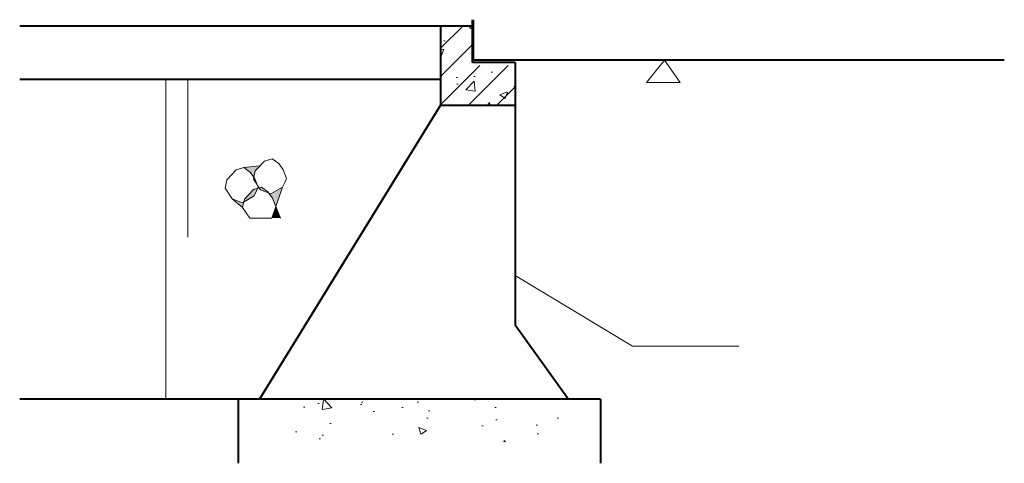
# Model space of a CAD drawing. Header units: inches. Extents: x 97745 to 142261, y 62673 to 100665.
# Tile 61 of 148: x 100252 to 101176, y 88050 to 88466. Entities that reach past the tile are written whole.
import ezdxf

# ---------------------------------------------------------------- set-up
doc = ezdxf.new("R2010")
doc.units = ezdxf.units.IN
doc.header["$MEASUREMENT"] = 0
doc.layers.get('0').update_dxf_attribs({"lineweight": 15})
doc.layers.add('BM1', color=7, linetype='Continuous', lineweight=15)
doc.layers.add('轮廓线', color=1, linetype='Continuous', lineweight=40)

msp = doc.modelspace()

# ---------------------------------------------------------------- hatches: boundary and pattern name
h = msp.add_hatch()
h.set_pattern_fill('ANSI31', color=256, scale=150, style=0)
h.set_pattern_definition([(45, (77297.413, -35009.972), (-13.2582521, 13.2582521), [])])
h.paths.add_polyline_path([(100646.819, 88385.968), (100716.819, 88385.968), (100716.819, 88422.968), (100676.819, 88422.968), (100676.819, 88459.968), (100646.819, 88459.968)])
h = msp.add_hatch()
h.set_pattern_fill('AR-CONC', color=256, scale=10, style=0)
h.set_pattern_definition([(50, (77297.41, -35009.97), (71.726018, -6.275213), [7.5, -82.5]), (355, (77297.41, -35009.97), (-13.875133, 75.219213), [6, -66]), (100.4514, (77303.39, -35010.495), (57.85094, 68.943954), [6.37402, -70.11421]), (46.1842, (77297.41, -34989.97), (106.724105, -16.5519), [11.25, -123.75]), (96.6356, (77306.31, -34991.35), (93.46627, 97.41179), [9.56103, -105.1713]), (351.1842, (77297.41, -34989.97), (93.46619, 97.41186), [9, -99]), (21, (77307.41, -34994.97), (59.690705, -40.26189), [7.5, -82.5]), (326, (77307.41, -34994.97), (24.331533, 72.515005), [6, -66]), (71.4514, (77312.39, -34998.33), (84.022263, 32.25305), [6.37402, -70.11421]), (37.5, (77297.413, -35009.972), (1.2159855, 33.2893854), [0, -65.2, 0, -67, 0, -66.25]), (7.5, (77297.413, -35009.972), (26.306954, 39.441171), [0, -38.2, 0, -63.7, 0, -25.25]), (327.5, (77275.113, -35009.972), (53.3822436, -2.255487), [0, -25, 0, -78, 0, -103.5]), (317.5, (77265.113, -35009.972), (58.318617, 10.010498), [0, -32.5, 0, -51.8, 0, -73.5])])
h.paths.add_polyline_path([(100646.819, 88385.968), (100716.819, 88385.968), (100716.819, 88422.968), (100676.819, 88422.968), (100676.819, 88459.968), (100646.819, 88459.968)])
h = msp.add_hatch(color=256)
h.paths.add_polyline_path([(100498.526, 88309.035), (100492.121, 88290.589), (100488.962, 88298.452), (100485.586, 88303.434), (100487.55, 88302.671)])
h.paths.add_polyline_path([(100462.108, 88294.971), (100462.685, 88297.686), (100471.192, 88306.819), (100475.395, 88308.072), (100474.2, 88305.565), (100471.926, 88300.664)])
h.paths.add_polyline_path([(100477.908, 88306.421), (100476.568, 88308.422), (100478.672, 88309.05), (100484.8, 88304.595), (100485.586, 88303.434)])
h.paths.add_polyline_path([(100472.582, 88316.663), (100474.882, 88310.941), (100471.231, 88316.392), (100471.598, 88318.116)])
h.paths.add_polyline_path([(100468.42, 88322.806), (100462.292, 88327.26), (100477.159, 88328.834), (100472.906, 88324.268), (100471.598, 88318.116)])
h.paths.add_polyline_path([(100460.95, 88294.299), (100462.108, 88294.971), (100461.011, 88289.81), (100451.308, 88298.049)])
msp.add_hatch(color=256).paths.add_polyline_path([(100496.482, 88279.861), (100492.162, 88290.611), (100488.429, 88279.861)])
h = msp.add_hatch()
h.set_pattern_fill('AR-CONC', color=256, scale=10, style=0)
h.set_pattern_definition([(130, (191805.36, -112067.52), (-71.726018, -6.275213), [7.5, -82.5]), (185, (191805.36, -112067.52), (13.875133, 75.219213), [6, -66]), (79.5486, (191799.385, -112068.04), (-57.850938, 68.943954), [6.37402, -70.11421]), (133.8158, (191805.36, -112047.52), (-106.724105, -16.5519), [11.25, -123.75]), (83.3644, (191796.47, -112048.9), (-93.46627, 97.411787), [9.56103, -105.1713]), (188.8158, (191805.36, -112047.52), (-93.466195, 97.41186), [9, -99]), (159, (191795.36, -112052.52), (-59.690705, -40.261889), [7.5, -82.5]), (214, (191795.36, -112052.52), (-24.331533, 72.515005), [6, -66]), (108.5486, (191790.39, -112055.875), (-84.022263, 32.25305), [6.37402, -70.11421]), (142.5, (191805.362, -112067.52), (-1.2159855, 33.2893854), [0, -65.2, 0, -67, 0, -66.25]), (172.5, (191805.362, -112067.52), (-26.306954, 39.441171), [0, -38.2, 0, -63.7, 0, -25.25]), (212.5, (191827.662, -112067.52), (-53.3822436, -2.2554872), [0, -25, 0, -78, 0, -103.5]), (222.5, (191837.66, -112067.52), (-58.318617, 10.010498), [0, -32.5, 0, -51.8, 0, -73.5])])
h.paths.add_polyline_path([(100506.521, 88069.971), (100756.819, 88069.971), (100756.819, 88109.971), (100506.521, 88109.971)])

# ---------------------------------------------------------------- linework, layer by layer
for p, q in [((100856.92, 88427.968), (100839.938, 88407.042)), ((100871.775, 88407.042), (100856.92, 88427.968)), ((100389.03, 88409.968), (100389.03, 88109.971)), ((100409.734, 88409.968), (100409.734, 88262.157)), ((100839.938, 88407.042), (100871.775, 88407.042)), ((100481.413, 88333.401), (100488.892, 88335.632)), ((100488.892, 88335.632), (100495.02, 88331.177)), ((100454.813, 88325.029), (100462.292, 88327.26)), ((100477.159, 88328.834), (100462.292, 88327.26)), ((100462.292, 88327.26), (100468.42, 88322.806)), ((100472.906, 88324.268), (100481.413, 88333.401)), ((100495.02, 88331.177), (100499.182, 88325.034)), ((100446.306, 88315.896), (100454.813, 88325.029)), ((100468.42, 88322.806), (100472.582, 88316.663)), ((100471.231, 88316.392), (100472.906, 88324.268)), ((100477.908, 88306.421), (100471.231, 88316.392)), ((100472.582, 88316.663), (100475.742, 88308.8)), ((100499.182, 88325.034), (100502.342, 88317.171)), ((100502.342, 88317.171), (100500.8, 88313.936)), ((100444.631, 88308.021), (100446.306, 88315.896)), ((100451.308, 88298.049), (100444.631, 88308.021)), ((100462.685, 88297.686), (100471.192, 88306.819)), ((100471.192, 88306.819), (100478.672, 88309.05)), ((100475.742, 88308.8), (100474.2, 88305.565)), ((100478.672, 88309.05), (100484.8, 88304.595)), ((100498.526, 88309.035), (100487.55, 88302.671)), ((100498.526, 88309.035), (100488.388, 88279.839)), ((100500.8, 88313.936), (100498.526, 88309.035)), ((100461.011, 88289.81), (100451.308, 88298.049)), ((100460.95, 88294.299), (100451.308, 88298.049)), ((100471.926, 88300.664), (100460.95, 88294.299)), ((100461.011, 88289.81), (100462.685, 88297.686)), ((100474.2, 88305.565), (100471.926, 88300.664)), ((100487.55, 88302.671), (100477.908, 88306.421)), ((100484.8, 88304.595), (100488.962, 88298.452)), ((100488.962, 88298.452), (100496.441, 88279.839)), ((100467.729, 88279.861), (100461.051, 88289.832)), ((100467.729, 88279.861), (100488.429, 88279.861)), ((100716.819, 88225.968), (100826.819, 88159.968)), ((100926.819, 88159.968), (100826.819, 88159.968))]:
    msp.add_line(p, q)
at = {"layer": 'BM1'}
msp.add_lwpolyline([(100716.819, 88385.968), (100646.819, 88385.968), (100476.819, 88109.971), (100766.819, 88109.971), (100716.819, 88179.971)], close=True, dxfattribs=at)
at = {"layer": '轮廓线'}
for p, q in [((100676.819, 88425.968), (100676.819, 88465.898)), ((100677.819, 88427.968), (100677.819, 88465.968)), ((100646.819, 88459.968), (100251.819, 88459.968)), ((100676.819, 88459.968), (100646.819, 88459.968)), ((100646.819, 88459.968), (100646.819, 88385.968)), ((101175.819, 88427.968), (100677.819, 88427.968)), ((100716.819, 88425.968), (100676.819, 88425.968)), ((100716.819, 88425.968), (100716.819, 88179.971)), ((100646.819, 88409.968), (100251.819, 88409.968)), ((100646.819, 88385.968), (100476.819, 88109.971)), ((100646.819, 88385.968), (100716.819, 88385.968)), ((100716.819, 88179.971), (100766.819, 88109.971)), ((100796.819, 88109.971), (100251.819, 88109.971)), ((100456.819, 88109.971), (100456.819, 88049.971)), ((100796.819, 88109.971), (100796.819, 88049.971))]:
    msp.add_line(p, q, dxfattribs=at)

doc.saveas('drawing.dxf')
